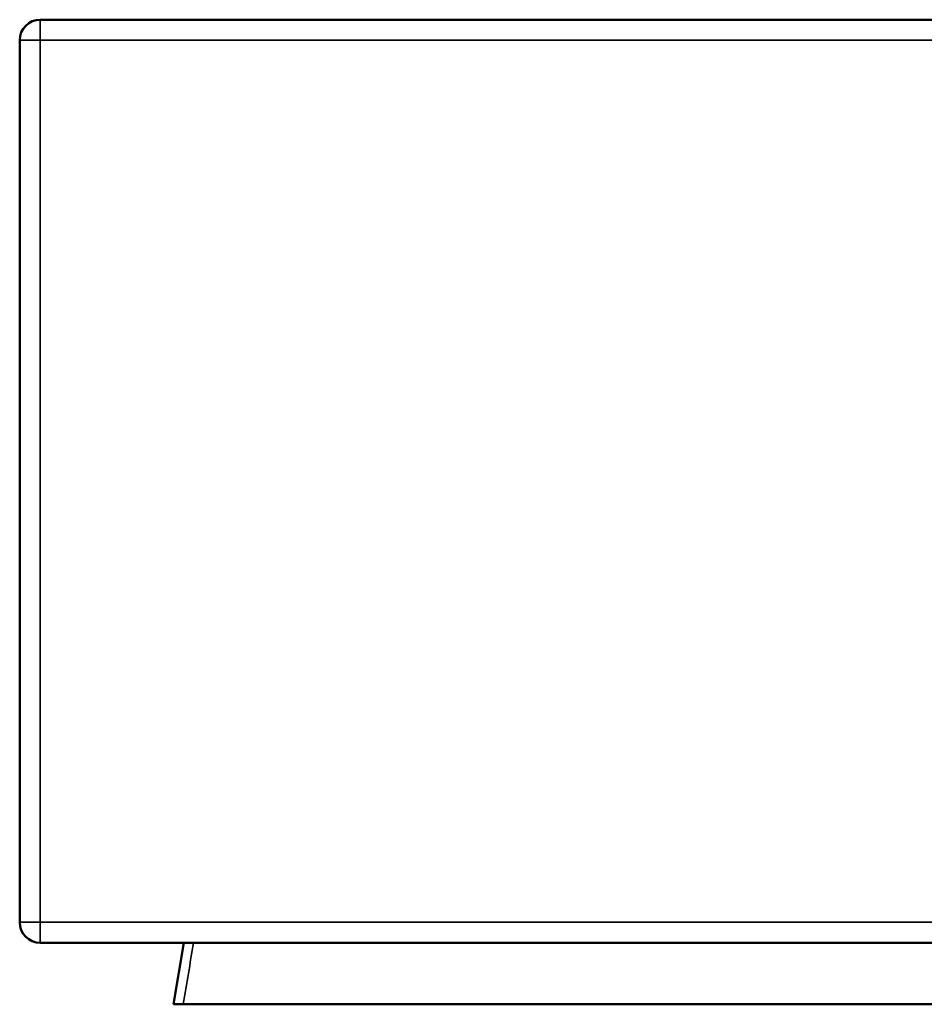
# Model space of a CAD drawing. Header units: millimetres. Extents: x 697 to 7301, y 1765 to 4597.
# Tile 31 of 39: x 5537 to 5978, y 1765 to 2245. Entities that reach past the tile are written whole.
import ezdxf

# ---------------------------------------------------------------- set-up
doc = ezdxf.new("R2010")
doc.units = ezdxf.units.MM
doc.layers.add('Visibile (ISO)', color=7, linetype='Continuous', lineweight=50)
doc.layers.add('Visibile sottile (ISO)', color=7, linetype='Continuous', lineweight=35)

msp = doc.modelspace()

# ---------------------------------------------------------------- linework, layer by layer
at = {"layer": 'Visibile (ISO)'}
for p, q in [((6880.95, 2245.45), (5547.47, 2245.45)), ((5537.47, 2235.45), (5537.47, 1805.45)), ((5547.47, 1795.45), (6880.95, 1795.45)), ((5617.47, 1795.45), (5612.47, 1765.45)), ((5612.47, 1765.45), (5617.2, 1765.45)), ((6876.48, 1765.45), (5617.2, 1765.45))]:
    msp.add_line(p, q, dxfattribs=at)
for centre, start, end in [((5547.47, 2235.45), 90, 180), ((5547.47, 1805.45), 180, 270)]:
    msp.add_arc(centre, 10, start, end, dxfattribs=at)
at = {"layer": 'Visibile sottile (ISO)'}
for p, q in [((5547.41, 2235.45), (5537.47, 2235.45)), ((5547.41, 1805.45), (5547.41, 2235.45)), ((5547.41, 2235.45), (6873.92, 2235.45)), ((5537.47, 1805.45), (5547.41, 1805.45)), ((6873.92, 1805.45), (5547.41, 1805.45))]:
    msp.add_line(p, q, dxfattribs=at)
for centre, major_axis, start_param, end_param in [((5547.47, 2235.45), (0, 10), 0, 1.570796), ((5547.47, 1805.45), (0, -10), 4.712389, 6.283185)]:
    msp.add_ellipse(centre, major_axis=major_axis, ratio=0.005236, start_param=start_param, end_param=end_param, dxfattribs=at)
msp.add_open_spline([(5617.2, 1765.45), (5618.86, 1775.45), (5620.53, 1785.45), (5622.19, 1795.45)], degree=3, dxfattribs=at)

doc.saveas('drawing.dxf')
